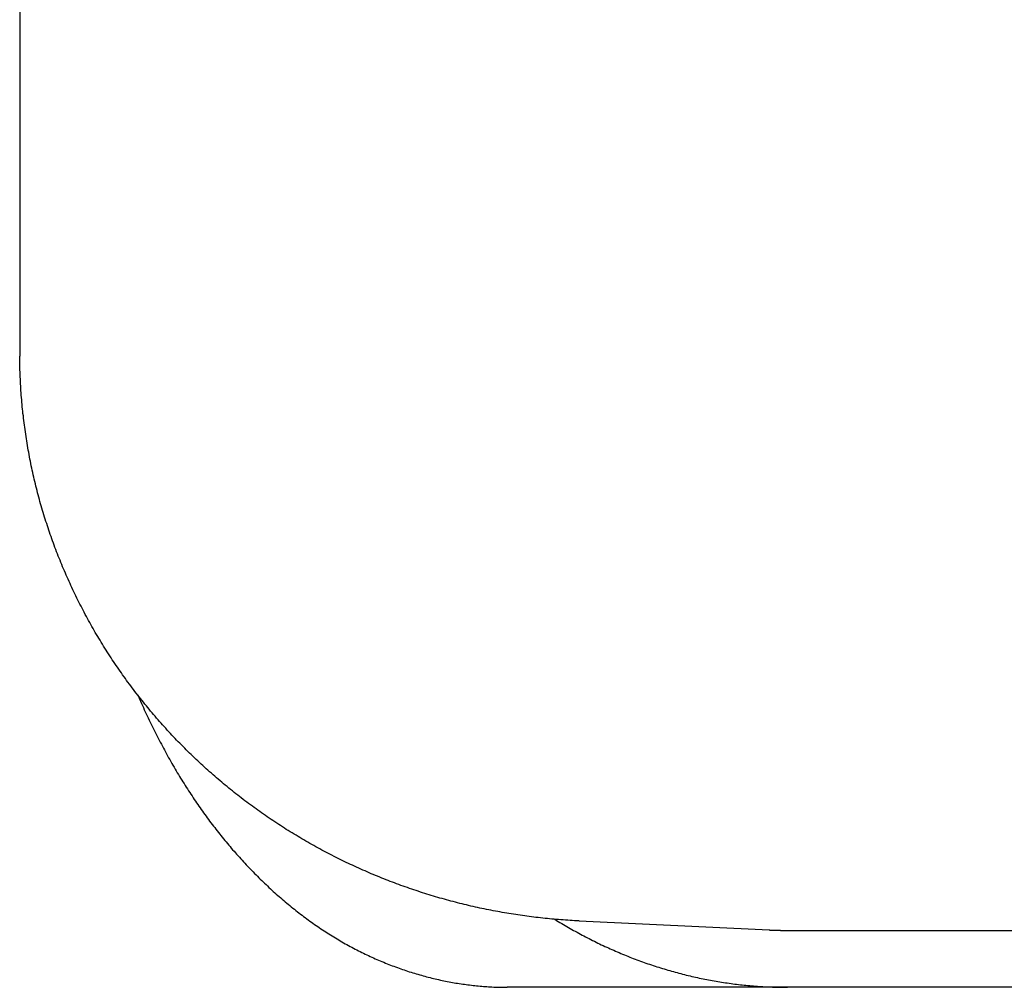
# Model space of a CAD drawing. Extents: x 668 to 3164, y 1007 to 2724.
# Tile 65 of 152: x 2091 to 2100, y 2158 to 2166. Entities that reach past the tile are written whole.
import ezdxf

# ---------------------------------------------------------------- set-up
doc = ezdxf.new("R2010")
doc.units = 0
doc.layers.add('KF_GRAVIS_12_LEFT', color=7, linetype='CONTINUOUS')

# ---------------------------------------------------------------- blocks, each defined once
blk = doc.blocks.new('KF_GRAVIS_12_LEFT')
at = {"layer": 'KF_GRAVIS_12_LEFT'}
for p, q in [((-146.40085, -84.10799), (-146.40085, -89.89201)), ((-141.48898, -94.91708), (-139.82016, -94.99623)), ((-139.66111, -95), (-116.64969, -95)), ((-128.01127, -95.5), (-142.11956, -95.5))]:
    blk.add_line(p, q, dxfattribs=at)
for points in [[(-146.401, -89.892, 0), (-146.401, -89.8925, 0), (-146.401, -89.893, 0), (-146.401, -89.8935, 0), (-146.401, -89.894, 0), (-146.401, -89.8945, 0), (-146.401, -89.895, 0), (-146.401, -89.8955, 0), (-146.401, -89.896, 0), (-146.401, -89.8965, 0), (-146.401, -89.897, 0), (-146.401, -89.8975, 0), (-146.401, -89.898, 0), (-146.401, -89.8985, 0), (-146.401, -89.899, 0), (-146.401, -89.8995, 0), (-146.401, -89.9, 0), (-146.401, -89.9005, 0), (-146.401, -89.901, 0), (-146.401, -89.9015, 0), (-146.401, -89.902, 0), (-146.401, -89.9025, 0), (-146.401, -89.903, 0), (-146.401, -89.9035, 0), (-146.401, -89.904, 0), (-146.401, -89.9045, 0), (-146.401, -89.905, 0), (-146.401, -89.9055, 0), (-146.401, -89.906, 0), (-146.401, -89.9065, 0), (-146.401, -89.907, 0), (-146.401, -89.9075, 0), (-146.401, -89.908, 0), (-146.401, -89.9085, 0), (-146.401, -89.909, 0), (-146.401, -89.9095, 0), (-146.401, -89.91, 0), (-146.401, -89.9105, 0), (-146.401, -89.911, 0), (-146.401, -89.9115, 0), (-146.401, -89.912, 0), (-146.401, -89.9125, 0), (-146.401, -89.913, 0), (-146.401, -89.9135, 0), (-146.401, -89.914, 0), (-146.401, -89.9145, 0), (-146.401, -89.915, 0), (-146.401, -89.9155, 0), (-146.401, -89.916, 0), (-146.401, -89.9165, 0), (-146.401, -89.917, 0), (-146.401, -89.9175, 0), (-146.401, -89.918, 0), (-146.401, -89.9185, 0), (-146.401, -89.919, 0), (-146.401, -89.9194, 0), (-146.401, -89.9199, 0), (-146.401, -89.9204, 0), (-146.401, -89.9209, 0), (-146.401, -89.9214, 0), (-146.401, -89.9219, 0), (-146.401, -89.9224, 0), (-146.401, -89.9229, 0), (-146.401, -89.9234, 0), (-146.401, -89.9239, 0), (-146.401, -89.9244, 0), (-146.401, -89.9249, 0), (-146.401, -89.9254, 0), (-146.401, -89.9259, 0), (-146.401, -89.9264, 0), (-146.401, -89.9269, 0), (-146.401, -89.9274, 0), (-146.401, -89.9279, 0), (-146.401, -89.9284, 0), (-146.401, -89.9289, 0), (-146.401, -89.9294, 0), (-146.401, -89.9299, 0), (-146.401, -89.9304, 0), (-146.401, -89.9309, 0), (-146.401, -89.9314, 0), (-146.401, -89.9319, 0), (-146.401, -89.9324, 0), (-146.401, -89.9329, 0), (-146.401, -89.9334, 0), (-146.401, -89.9339, 0), (-146.401, -89.9344, 0), (-146.401, -89.9349, 0), (-146.401, -89.9354, 0), (-146.401, -89.9359, 0), (-146.401, -89.9364, 0), (-146.401, -89.9369, 0), (-146.401, -89.9374, 0), (-146.401, -89.9379, 0), (-146.401, -89.9384, 0), (-146.401, -89.9389, 0), (-146.401, -89.9394, 0), (-146.401, -89.9399, 0), (-146.401, -89.9404, 0), (-146.401, -89.9409, 0), (-146.401, -89.9414, 0), (-146.401, -89.9419, 0), (-146.401, -89.9424, 0), (-146.401, -89.9429, 0), (-146.401, -89.9434, 0), (-146.401, -89.9439, 0), (-146.401, -89.9444, 0), (-146.401, -89.9449, 0), (-146.401, -89.9454, 0), (-146.401, -89.9459, 0), (-146.401, -89.9464, 0), (-146.401, -89.9469, 0), (-146.401, -89.9474, 0), (-146.401, -89.9479, 0), (-146.401, -89.9484, 0), (-146.401, -89.9489, 0), (-146.401, -89.9494, 0), (-146.401, -89.9499, 0), (-146.401, -89.9504, 0), (-146.401, -89.9509, 0), (-146.401, -89.9514, 0), (-146.401, -89.9519, 0), (-146.401, -89.9524, 0), (-146.401, -89.9529, 0), (-146.401, -89.9534, 0), (-146.401, -89.9539, 0), (-146.401, -89.9544, 0), (-146.401, -89.9549, 0), (-146.401, -89.9554, 0), (-146.401, -89.9559, 0)], [(-141.489, -94.9171, 0), (-141.509, -94.9161, 0), (-141.529, -94.915, 0), (-141.549, -94.9139, 0), (-141.569, -94.9127, 0), (-141.589, -94.9114, 0), (-141.609, -94.91, 0), (-141.629, -94.9086, 0), (-141.649, -94.9071, 0), (-141.669, -94.9055, 0), (-141.689, -94.9039, 0), (-141.709, -94.9021, 0), (-141.728, -94.9003, 0), (-141.748, -94.8984, 0), (-141.768, -94.8965, 0), (-141.788, -94.8944, 0), (-141.808, -94.8923, 0), (-141.828, -94.8902, 0), (-141.848, -94.8879, 0), (-141.868, -94.8856, 0), (-141.888, -94.8832, 0), (-141.908, -94.8807, 0), (-141.927, -94.8781, 0), (-141.947, -94.8755, 0), (-141.967, -94.8728, 0), (-141.987, -94.87, 0), (-142.007, -94.8672, 0), (-142.026, -94.8643, 0), (-142.046, -94.8613, 0), (-142.066, -94.8582, 0), (-142.086, -94.8551, 0), (-142.106, -94.8518, 0), (-142.125, -94.8485, 0), (-142.145, -94.8452, 0), (-142.165, -94.8417, 0), (-142.184, -94.8382, 0), (-142.204, -94.8346, 0), (-142.224, -94.831, 0), (-142.243, -94.8272, 0), (-142.263, -94.8234, 0), (-142.283, -94.8195, 0), (-142.302, -94.8156, 0), (-142.322, -94.8116, 0), (-142.342, -94.8075, 0), (-142.361, -94.8033, 0), (-142.381, -94.799, 0), (-142.4, -94.7947, 0), (-142.42, -94.7903, 0), (-142.439, -94.7858, 0), (-142.459, -94.7813, 0), (-142.478, -94.7767, 0), (-142.498, -94.772, 0), (-142.517, -94.7672, 0), (-142.537, -94.7624, 0), (-142.556, -94.7575, 0), (-142.575, -94.7525, 0), (-142.595, -94.7474, 0), (-142.614, -94.7423, 0), (-142.633, -94.7371, 0), (-142.653, -94.7318, 0), (-142.672, -94.7265, 0), (-142.691, -94.7211, 0), (-142.711, -94.7156, 0), (-142.73, -94.71, 0), (-142.749, -94.7044, 0), (-142.768, -94.6987, 0), (-142.787, -94.6929, 0), (-142.806, -94.687, 0), (-142.826, -94.6811, 0), (-142.845, -94.6751, 0), (-142.864, -94.669, 0), (-142.883, -94.6629, 0), (-142.902, -94.6567, 0), (-142.921, -94.6504, 0), (-142.94, -94.644, 0), (-142.959, -94.6376, 0), (-142.978, -94.6311, 0), (-142.997, -94.6245, 0), (-143.016, -94.6179, 0), (-143.034, -94.6111, 0), (-143.053, -94.6043, 0), (-143.072, -94.5975, 0), (-143.091, -94.5905, 0), (-143.11, -94.5835, 0), (-143.128, -94.5764, 0), (-143.147, -94.5693, 0), (-143.166, -94.5621, 0), (-143.184, -94.5548, 0), (-143.203, -94.5474, 0), (-143.222, -94.54, 0), (-143.24, -94.5325, 0), (-143.259, -94.5249, 0), (-143.277, -94.5172, 0), (-143.296, -94.5095, 0), (-143.314, -94.5017, 0), (-143.333, -94.4939, 0), (-143.351, -94.4859, 0), (-143.369, -94.4779, 0), (-143.388, -94.4698, 0), (-143.406, -94.4617, 0), (-143.424, -94.4535, 0), (-143.443, -94.4452, 0), (-143.461, -94.4369, 0), (-143.479, -94.4284, 0), (-143.497, -94.4199, 0), (-143.515, -94.4114, 0), (-143.533, -94.4028, 0), (-143.551, -94.3941, 0), (-143.569, -94.3853, 0), (-143.587, -94.3764, 0), (-143.605, -94.3675, 0), (-143.623, -94.3586, 0), (-143.641, -94.3495, 0), (-143.659, -94.3404, 0), (-143.677, -94.3312, 0), (-143.695, -94.322, 0), (-143.712, -94.3127, 0), (-143.73, -94.3033, 0), (-143.748, -94.2938, 0), (-143.765, -94.2843, 0), (-143.783, -94.2747, 0), (-143.801, -94.2651, 0), (-143.818, -94.2553, 0), (-143.836, -94.2455, 0), (-143.853, -94.2357, 0), (-143.871, -94.2258, 0), (-143.888, -94.2158, 0), (-143.905, -94.2057, 0), (-143.923, -94.1956, 0), (-143.94, -94.1854, 0), (-143.957, -94.1751, 0), (-143.974, -94.1648, 0), (-143.991, -94.1544, 0), (-144.009, -94.1439, 0), (-144.026, -94.1334, 0), (-144.043, -94.1228, 0), (-144.06, -94.1122, 0), (-144.077, -94.1014, 0), (-144.094, -94.0907, 0), (-144.11, -94.0798, 0), (-144.127, -94.0689, 0), (-144.144, -94.0579, 0), (-144.161, -94.0468, 0), (-144.177, -94.0357, 0), (-144.194, -94.0245, 0), (-144.211, -94.0133, 0), (-144.227, -94.002, 0), (-144.244, -93.9906, 0), (-144.26, -93.9791, 0), (-144.277, -93.9676, 0), (-144.293, -93.9561, 0), (-144.309, -93.9444, 0), (-144.326, -93.9327, 0), (-144.342, -93.921, 0), (-144.358, -93.9091, 0), (-144.374, -93.8972, 0), (-144.391, -93.8853, 0), (-144.407, -93.8732, 0), (-144.423, -93.8612, 0), (-144.439, -93.849, 0), (-144.455, -93.8368, 0), (-144.47, -93.8245, 0), (-144.486, -93.8122, 0), (-144.502, -93.7998, 0), (-144.518, -93.7873, 0), (-144.533, -93.7748, 0), (-144.549, -93.7622, 0), (-144.565, -93.7496, 0), (-144.58, -93.7368, 0), (-144.596, -93.7241, 0), (-144.611, -93.7112, 0), (-144.627, -93.6983, 0), (-144.642, -93.6854, 0), (-144.657, -93.6724, 0), (-144.673, -93.6593, 0), (-144.688, -93.6462, 0), (-144.703, -93.633, 0), (-144.718, -93.6197, 0), (-144.733, -93.6064, 0), (-144.748, -93.593, 0), (-144.763, -93.5796, 0), (-144.778, -93.5661, 0), (-144.793, -93.5525, 0), (-144.807, -93.5389, 0), (-144.822, -93.5252, 0), (-144.837, -93.5115, 0), (-144.851, -93.4977, 0), (-144.866, -93.4839, 0), (-144.881, -93.47, 0), (-144.895, -93.456, 0), (-144.909, -93.442, 0), (-144.924, -93.4279, 0), (-144.938, -93.4138, 0), (-144.952, -93.3996, 0), (-144.966, -93.3853, 0), (-144.981, -93.371, 0), (-144.995, -93.3567, 0), (-145.009, -93.3423, 0), (-145.023, -93.3278, 0), (-145.036, -93.3133, 0), (-145.05, -93.2987, 0), (-145.064, -93.284, 0), (-145.078, -93.2693, 0), (-145.092, -93.2546, 0), (-145.105, -93.2398, 0), (-145.119, -93.2249, 0), (-145.132, -93.21, 0), (-145.146, -93.1951, 0), (-145.159, -93.18, 0), (-145.172, -93.165, 0), (-145.186, -93.1498, 0), (-145.199, -93.1346, 0), (-145.212, -93.1194, 0), (-145.225, -93.1041, 0), (-145.238, -93.0888, 0), (-145.251, -93.0734, 0), (-145.264, -93.0579, 0), (-145.277, -93.0424, 0), (-145.289, -93.0269, 0), (-145.302, -93.0113, 0), (-145.315, -92.9956, 0), (-145.327, -92.9799, 0), (-145.34, -92.9642, 0), (-145.352, -92.9484, 0), (-145.365, -92.9325, 0), (-145.377, -92.9166, 0), (-145.389, -92.9006, 0), (-145.401, -92.8846, 0), (-145.414, -92.8686, 0), (-145.426, -92.8525, 0), (-145.438, -92.8363, 0), (-145.45, -92.8201, 0), (-145.462, -92.8038, 0), (-145.473, -92.7875, 0), (-145.485, -92.7712, 0), (-145.497, -92.7548, 0), (-145.508, -92.7383, 0), (-145.52, -92.7218, 0), (-145.531, -92.7053, 0), (-145.543, -92.6887, 0), (-145.554, -92.672, 0), (-145.565, -92.6553, 0), (-145.577, -92.6386, 0), (-145.588, -92.6218, 0), (-145.599, -92.605, 0), (-145.61, -92.5881, 0), (-145.621, -92.5712, 0), (-145.632, -92.5542, 0), (-145.642, -92.5372, 0), (-145.653, -92.5202, 0), (-145.664, -92.5031, 0), (-145.674, -92.4859, 0), (-145.685, -92.4687, 0), (-145.695, -92.4515, 0), (-145.706, -92.4342, 0), (-145.716, -92.4169, 0), (-145.726, -92.3996, 0), (-145.737, -92.3822, 0), (-145.747, -92.3647, 0), (-145.757, -92.3472, 0), (-145.767, -92.3297, 0), (-145.777, -92.3122, 0), (-145.786, -92.2945, 0), (-145.796, -92.2769, 0), (-145.806, -92.2592, 0), (-145.815, -92.2415, 0), (-145.825, -92.2237, 0), (-145.834, -92.2059, 0), (-145.844, -92.1881, 0), (-145.853, -92.1702, 0), (-145.862, -92.1523, 0), (-145.872, -92.1343, 0), (-145.881, -92.1163, 0), (-145.89, -92.0983, 0), (-145.899, -92.0802, 0), (-145.908, -92.0621, 0), (-145.916, -92.044, 0), (-145.925, -92.0258, 0), (-145.934, -92.0076, 0), (-145.942, -91.9893, 0), (-145.951, -91.971, 0), (-145.959, -91.9527, 0), (-145.968, -91.9343, 0), (-145.976, -91.9159, 0), (-145.984, -91.8975, 0), (-145.992, -91.879, 0), (-146, -91.8605, 0), (-146.008, -91.842, 0), (-146.016, -91.8235, 0), (-146.024, -91.8049, 0), (-146.032, -91.7862, 0), (-146.039, -91.7676, 0), (-146.047, -91.7489, 0), (-146.055, -91.7301, 0), (-146.062, -91.7114, 0), (-146.069, -91.6926, 0), (-146.077, -91.6738, 0), (-146.084, -91.6549, 0), (-146.091, -91.636, 0), (-146.098, -91.6171, 0), (-146.105, -91.5982, 0), (-146.112, -91.5792, 0), (-146.119, -91.5602, 0), (-146.126, -91.5412, 0), (-146.132, -91.5221, 0), (-146.139, -91.503, 0), (-146.145, -91.4839, 0), (-146.152, -91.4648, 0), (-146.158, -91.4456, 0), (-146.164, -91.4264, 0), (-146.171, -91.4072, 0), (-146.177, -91.388, 0), (-146.183, -91.3687, 0), (-146.189, -91.3494, 0), (-146.194, -91.3301, 0), (-146.2, -91.3107, 0), (-146.206, -91.2913, 0), (-146.212, -91.2719, 0), (-146.217, -91.2525, 0), (-146.223, -91.2331, 0), (-146.228, -91.2136, 0), (-146.233, -91.1941, 0), (-146.238, -91.1746, 0), (-146.244, -91.155, 0), (-146.249, -91.1355, 0), (-146.254, -91.1159, 0), (-146.259, -91.0963, 0), (-146.263, -91.0767, 0), (-146.268, -91.057, 0), (-146.273, -91.0374, 0), (-146.277, -91.0177, 0), (-146.282, -90.998, 0), (-146.286, -90.9783, 0), (-146.29, -90.9585, 0), (-146.295, -90.9388, 0), (-146.299, -90.919, 0), (-146.303, -90.8992, 0), (-146.307, -90.8794, 0), (-146.311, -90.8596, 0), (-146.315, -90.8398, 0), (-146.318, -90.8199, 0), (-146.322, -90.8, 0), (-146.326, -90.7801, 0), (-146.329, -90.7602, 0), (-146.333, -90.7403, 0), (-146.336, -90.7204, 0), (-146.339, -90.7004, 0), (-146.342, -90.6805, 0), (-146.345, -90.6605, 0), (-146.348, -90.6405, 0), (-146.351, -90.6205, 0), (-146.354, -90.6005, 0), (-146.357, -90.5805, 0), (-146.36, -90.5605, 0), (-146.362, -90.5404, 0), (-146.365, -90.5204, 0), (-146.367, -90.5003, 0), (-146.369, -90.4802, 0), (-146.372, -90.4601, 0), (-146.374, -90.44, 0), (-146.376, -90.4199, 0), (-146.378, -90.3998, 0), (-146.38, -90.3797, 0), (-146.382, -90.3596, 0), (-146.383, -90.3394, 0), (-146.385, -90.3193, 0), (-146.387, -90.2991, 0), (-146.388, -90.279, 0), (-146.39, -90.2588, 0), (-146.391, -90.2386, 0), (-146.392, -90.2185, 0), (-146.393, -90.1983, 0), (-146.394, -90.1781, 0), (-146.395, -90.1579, 0), (-146.396, -90.1377, 0), (-146.397, -90.1175, 0), (-146.398, -90.0973, 0), (-146.399, -90.0771, 0), (-146.399, -90.0569, 0), (-146.4, -90.0367, 0), (-146.4, -90.0165, 0), (-146.4, -89.9963, 0), (-146.401, -89.9761, 0), (-146.401, -89.9559, 0)], [(-145.364, -92.9312, 0), (-145.356, -92.95, 0), (-145.348, -92.9686, 0), (-145.34, -92.9872, 0), (-145.332, -93.0058, 0), (-145.323, -93.0243, 0), (-145.315, -93.0427, 0), (-145.307, -93.0611, 0), (-145.298, -93.0794, 0), (-145.29, -93.0976, 0), (-145.281, -93.1158, 0), (-145.273, -93.134, 0), (-145.264, -93.152, 0), (-145.255, -93.17, 0), (-145.247, -93.188, 0), (-145.238, -93.2058, 0), (-145.229, -93.2237, 0), (-145.22, -93.2414, 0), (-145.211, -93.2591, 0), (-145.203, -93.2767, 0), (-145.194, -93.2943, 0), (-145.185, -93.3118, 0), (-145.176, -93.3292, 0), (-145.167, -93.3466, 0), (-145.157, -93.3639, 0), (-145.148, -93.3811, 0), (-145.139, -93.3982, 0), (-145.13, -93.4153, 0), (-145.121, -93.4324, 0), (-145.111, -93.4493, 0), (-145.102, -93.4662, 0), (-145.093, -93.483, 0), (-145.083, -93.4998, 0), (-145.074, -93.5164, 0), (-145.064, -93.533, 0), (-145.055, -93.5496, 0), (-145.045, -93.566, 0), (-145.036, -93.5824, 0), (-145.026, -93.5987, 0), (-145.017, -93.615, 0), (-145.007, -93.6311, 0), (-144.997, -93.6472, 0), (-144.988, -93.6632, 0), (-144.978, -93.6792, 0), (-144.968, -93.695, 0), (-144.958, -93.7108, 0), (-144.948, -93.7265, 0), (-144.938, -93.7422, 0), (-144.928, -93.7577, 0), (-144.918, -93.7732, 0), (-144.908, -93.7886, 0), (-144.898, -93.8039, 0), (-144.888, -93.8192, 0), (-144.878, -93.8343, 0), (-144.868, -93.8494, 0), (-144.858, -93.8644, 0), (-144.848, -93.8793, 0), (-144.838, -93.8942, 0), (-144.827, -93.909, 0), (-144.817, -93.9237, 0), (-144.807, -93.9384, 0), (-144.796, -93.9531, 0), (-144.786, -93.9677, 0), (-144.775, -93.9823, 0), (-144.765, -93.9968, 0), (-144.754, -94.0113, 0), (-144.744, -94.0258, 0), (-144.733, -94.0402, 0), (-144.722, -94.0545, 0), (-144.711, -94.0688, 0), (-144.7, -94.0831, 0), (-144.689, -94.0973, 0), (-144.678, -94.1115, 0), (-144.667, -94.1256, 0), (-144.656, -94.1397, 0), (-144.645, -94.1537, 0), (-144.634, -94.1676, 0), (-144.623, -94.1816, 0), (-144.611, -94.1954, 0), (-144.6, -94.2092, 0), (-144.589, -94.223, 0), (-144.577, -94.2367, 0), (-144.566, -94.2504, 0), (-144.554, -94.264, 0), (-144.543, -94.2776, 0), (-144.531, -94.2911, 0), (-144.519, -94.3045, 0), (-144.507, -94.3179, 0), (-144.496, -94.3312, 0), (-144.484, -94.3445, 0), (-144.472, -94.3578, 0), (-144.46, -94.3709, 0), (-144.448, -94.384, 0), (-144.436, -94.3971, 0), (-144.424, -94.4101, 0), (-144.412, -94.423, 0), (-144.4, -94.4359, 0), (-144.388, -94.4487, 0), (-144.375, -94.4615, 0), (-144.363, -94.4742, 0), (-144.351, -94.4868, 0), (-144.338, -94.4994, 0), (-144.326, -94.5119, 0), (-144.314, -94.5244, 0), (-144.301, -94.5368, 0), (-144.289, -94.5491, 0), (-144.276, -94.5614, 0), (-144.263, -94.5736, 0), (-144.251, -94.5857, 0), (-144.238, -94.5978, 0), (-144.225, -94.6098, 0), (-144.213, -94.6217, 0), (-144.2, -94.6336, 0), (-144.187, -94.6454, 0), (-144.174, -94.6572, 0), (-144.161, -94.6688, 0), (-144.148, -94.6805, 0), (-144.135, -94.692, 0), (-144.122, -94.7035, 0), (-144.109, -94.7149, 0), (-144.096, -94.7262, 0), (-144.083, -94.7375, 0), (-144.069, -94.7486, 0), (-144.056, -94.7598, 0), (-144.043, -94.7708, 0), (-144.03, -94.7818, 0), (-144.016, -94.7927, 0), (-144.003, -94.8035, 0), (-143.989, -94.8143, 0), (-143.976, -94.8249, 0), (-143.962, -94.8355, 0), (-143.949, -94.8461, 0), (-143.935, -94.8565, 0), (-143.922, -94.8669, 0), (-143.908, -94.8772, 0), (-143.894, -94.8874, 0), (-143.881, -94.8976, 0), (-143.867, -94.9077, 0), (-143.853, -94.9176, 0), (-143.839, -94.9276, 0), (-143.826, -94.9374, 0), (-143.812, -94.9471, 0), (-143.798, -94.9568, 0), (-143.784, -94.9664, 0), (-143.77, -94.9759, 0), (-143.756, -94.9854, 0), (-143.742, -94.9947, 0), (-143.728, -95.004, 0), (-143.714, -95.0132, 0), (-143.7, -95.0223, 0), (-143.686, -95.0313, 0), (-143.671, -95.0402, 0), (-143.657, -95.0491, 0), (-143.643, -95.0578, 0), (-143.629, -95.0665, 0), (-143.614, -95.0751, 0), (-143.6, -95.0836, 0), (-143.586, -95.092, 0), (-143.571, -95.1003, 0), (-143.557, -95.1086, 0), (-143.543, -95.1167, 0), (-143.528, -95.1248, 0), (-143.514, -95.1328, 0), (-143.499, -95.1407, 0), (-143.485, -95.1485, 0), (-143.47, -95.1562, 0), (-143.456, -95.1639, 0), (-143.441, -95.1714, 0), (-143.426, -95.1789, 0), (-143.412, -95.1862, 0), (-143.397, -95.1935, 0), (-143.382, -95.2007, 0), (-143.368, -95.2079, 0), (-143.353, -95.2149, 0), (-143.338, -95.2218, 0), (-143.324, -95.2287, 0), (-143.309, -95.2355, 0), (-143.294, -95.2421, 0), (-143.279, -95.2487, 0), (-143.264, -95.2553, 0), (-143.25, -95.2617, 0), (-143.235, -95.268, 0), (-143.22, -95.2743, 0), (-143.205, -95.2804, 0), (-143.19, -95.2865, 0), (-143.175, -95.2925, 0), (-143.16, -95.2984, 0), (-143.145, -95.3043, 0), (-143.13, -95.31, 0), (-143.115, -95.3156, 0), (-143.1, -95.3212, 0), (-143.085, -95.3267, 0), (-143.07, -95.3321, 0), (-143.055, -95.3374, 0), (-143.04, -95.3426, 0), (-143.025, -95.3477, 0), (-143.01, -95.3528, 0), (-142.995, -95.3578, 0), (-142.98, -95.3626, 0), (-142.965, -95.3674, 0), (-142.95, -95.3721, 0), (-142.935, -95.3768, 0), (-142.919, -95.3813, 0), (-142.904, -95.3857, 0), (-142.889, -95.3901, 0), (-142.874, -95.3944, 0), (-142.859, -95.3986, 0), (-142.844, -95.4027, 0), (-142.829, -95.4067, 0), (-142.813, -95.4107, 0), (-142.798, -95.4145, 0), (-142.783, -95.4183, 0), (-142.768, -95.422, 0), (-142.753, -95.4256, 0), (-142.738, -95.4291, 0), (-142.723, -95.4325, 0), (-142.707, -95.4358, 0), (-142.692, -95.4391, 0), (-142.677, -95.4423, 0), (-142.662, -95.4453, 0), (-142.647, -95.4483, 0), (-142.631, -95.4513, 0), (-142.616, -95.4541, 0), (-142.601, -95.4568, 0), (-142.586, -95.4595, 0), (-142.571, -95.4621, 0), (-142.556, -95.4646, 0), (-142.541, -95.467, 0), (-142.525, -95.4693, 0), (-142.51, -95.4715, 0), (-142.495, -95.4737, 0), (-142.48, -95.4757, 0), (-142.465, -95.4777, 0), (-142.45, -95.4796, 0), (-142.435, -95.4814, 0), (-142.419, -95.4832, 0), (-142.404, -95.4848, 0), (-142.389, -95.4864, 0), (-142.374, -95.4878, 0), (-142.359, -95.4892, 0), (-142.344, -95.4905, 0), (-142.329, -95.4918, 0), (-142.314, -95.4929, 0), (-142.299, -95.4939, 0), (-142.284, -95.4949, 0), (-142.269, -95.4958, 0), (-142.254, -95.4966, 0), (-142.239, -95.4973, 0), (-142.224, -95.4979, 0), (-142.209, -95.4985, 0), (-142.194, -95.4989, 0), (-142.179, -95.4993, 0), (-142.164, -95.4996, 0), (-142.149, -95.4998, 0), (-142.134, -95.5, 0), (-142.12, -95.5, 0)], [(-141.702, -94.9027, 0), (-141.687, -94.9119, 0), (-141.672, -94.9209, 0), (-141.657, -94.9299, 0), (-141.642, -94.9389, 0), (-141.627, -94.9477, 0), (-141.612, -94.9565, 0), (-141.598, -94.9652, 0), (-141.583, -94.9739, 0), (-141.568, -94.9825, 0), (-141.553, -94.991, 0), (-141.538, -94.9995, 0), (-141.523, -95.0079, 0), (-141.507, -95.0162, 0), (-141.492, -95.0244, 0), (-141.477, -95.0326, 0), (-141.462, -95.0407, 0), (-141.447, -95.0488, 0), (-141.432, -95.0568, 0), (-141.416, -95.0647, 0), (-141.401, -95.0725, 0), (-141.386, -95.0803, 0), (-141.371, -95.088, 0), (-141.355, -95.0957, 0), (-141.34, -95.1032, 0), (-141.324, -95.1107, 0), (-141.309, -95.1182, 0), (-141.294, -95.1255, 0), (-141.278, -95.1328, 0), (-141.263, -95.1401, 0), (-141.247, -95.1472, 0), (-141.232, -95.1543, 0), (-141.216, -95.1613, 0), (-141.201, -95.1683, 0), (-141.185, -95.1751, 0), (-141.17, -95.1819, 0), (-141.154, -95.1887, 0), (-141.138, -95.1954, 0), (-141.123, -95.202, 0), (-141.107, -95.2085, 0), (-141.091, -95.2149, 0), (-141.076, -95.2213, 0), (-141.06, -95.2276, 0), (-141.044, -95.2339, 0), (-141.028, -95.2401, 0), (-141.013, -95.2462, 0), (-140.997, -95.2522, 0), (-140.981, -95.2582, 0), (-140.965, -95.2641, 0), (-140.949, -95.2699, 0), (-140.933, -95.2756, 0), (-140.918, -95.2813, 0), (-140.902, -95.2869, 0), (-140.886, -95.2924, 0), (-140.87, -95.2979, 0), (-140.854, -95.3033, 0), (-140.838, -95.3086, 0), (-140.822, -95.3139, 0), (-140.806, -95.319, 0), (-140.79, -95.3242, 0), (-140.774, -95.3292, 0), (-140.758, -95.3341, 0), (-140.742, -95.339, 0), (-140.726, -95.3439, 0), (-140.71, -95.3486, 0), (-140.693, -95.3533, 0), (-140.677, -95.3579, 0), (-140.661, -95.3624, 0), (-140.645, -95.3669, 0), (-140.629, -95.3712, 0), (-140.613, -95.3756, 0), (-140.596, -95.3798, 0), (-140.58, -95.384, 0), (-140.564, -95.3881, 0), (-140.548, -95.3921, 0), (-140.532, -95.396, 0), (-140.515, -95.3999, 0), (-140.499, -95.4037, 0), (-140.483, -95.4074, 0), (-140.467, -95.4111, 0), (-140.45, -95.4147, 0), (-140.434, -95.4182, 0), (-140.418, -95.4216, 0), (-140.401, -95.425, 0), (-140.385, -95.4283, 0), (-140.369, -95.4315, 0), (-140.352, -95.4346, 0), (-140.336, -95.4377, 0), (-140.32, -95.4407, 0), (-140.303, -95.4436, 0), (-140.287, -95.4465, 0), (-140.27, -95.4492, 0), (-140.254, -95.4519, 0), (-140.238, -95.4546, 0), (-140.221, -95.4571, 0), (-140.205, -95.4596, 0), (-140.188, -95.462, 0), (-140.172, -95.4644, 0), (-140.155, -95.4666, 0), (-140.139, -95.4688, 0), (-140.122, -95.4709, 0), (-140.106, -95.473, 0), (-140.089, -95.4749, 0), (-140.073, -95.4768, 0), (-140.057, -95.4786, 0), (-140.04, -95.4804, 0), (-140.024, -95.482, 0), (-140.007, -95.4836, 0), (-139.991, -95.4852, 0), (-139.974, -95.4866, 0), (-139.957, -95.488, 0), (-139.941, -95.4893, 0), (-139.924, -95.4905, 0), (-139.908, -95.4916, 0), (-139.891, -95.4927, 0), (-139.875, -95.4937, 0), (-139.858, -95.4947, 0), (-139.842, -95.4955, 0), (-139.825, -95.4963, 0), (-139.809, -95.497, 0), (-139.792, -95.4976, 0), (-139.776, -95.4982, 0), (-139.759, -95.4987, 0), (-139.742, -95.4991, 0), (-139.726, -95.4994, 0), (-139.709, -95.4997, 0), (-139.693, -95.4999, 0), (-139.676, -95.5, 0), (-139.66, -95.5, 0)], [(-139.82, -94.9962, 0), (-139.819, -94.9963, 0), (-139.818, -94.9963, 0), (-139.816, -94.9964, 0), (-139.815, -94.9965, 0), (-139.814, -94.9965, 0), (-139.813, -94.9966, 0), (-139.811, -94.9966, 0), (-139.81, -94.9967, 0), (-139.809, -94.9967, 0), (-139.808, -94.9968, 0), (-139.806, -94.9968, 0), (-139.805, -94.9969, 0), (-139.804, -94.997, 0), (-139.803, -94.997, 0), (-139.802, -94.9971, 0), (-139.8, -94.9971, 0), (-139.799, -94.9972, 0), (-139.798, -94.9972, 0), (-139.797, -94.9973, 0), (-139.795, -94.9973, 0), (-139.794, -94.9974, 0), (-139.793, -94.9974, 0), (-139.792, -94.9975, 0), (-139.79, -94.9975, 0), (-139.789, -94.9976, 0), (-139.788, -94.9976, 0), (-139.787, -94.9977, 0), (-139.785, -94.9977, 0), (-139.784, -94.9977, 0), (-139.783, -94.9978, 0), (-139.782, -94.9978, 0), (-139.78, -94.9979, 0), (-139.779, -94.9979, 0), (-139.778, -94.998, 0), (-139.777, -94.998, 0), (-139.775, -94.9981, 0), (-139.774, -94.9981, 0), (-139.773, -94.9981, 0), (-139.772, -94.9982, 0), (-139.77, -94.9982, 0), (-139.769, -94.9983, 0), (-139.768, -94.9983, 0), (-139.767, -94.9983, 0), (-139.765, -94.9984, 0), (-139.764, -94.9984, 0), (-139.763, -94.9985, 0), (-139.762, -94.9985, 0), (-139.761, -94.9985, 0), (-139.759, -94.9986, 0), (-139.758, -94.9986, 0), (-139.757, -94.9986, 0), (-139.756, -94.9987, 0), (-139.754, -94.9987, 0), (-139.753, -94.9987, 0), (-139.752, -94.9988, 0), (-139.751, -94.9988, 0), (-139.749, -94.9988, 0), (-139.748, -94.9989, 0), (-139.747, -94.9989, 0), (-139.746, -94.9989, 0), (-139.744, -94.999, 0), (-139.743, -94.999, 0), (-139.742, -94.999, 0), (-139.741, -94.9991, 0), (-139.739, -94.9991, 0), (-139.738, -94.9991, 0), (-139.737, -94.9991, 0), (-139.736, -94.9992, 0), (-139.734, -94.9992, 0), (-139.733, -94.9992, 0), (-139.732, -94.9993, 0), (-139.731, -94.9993, 0), (-139.729, -94.9993, 0), (-139.728, -94.9993, 0), (-139.727, -94.9994, 0), (-139.726, -94.9994, 0), (-139.724, -94.9994, 0), (-139.723, -94.9994, 0), (-139.722, -94.9994, 0), (-139.721, -94.9995, 0), (-139.72, -94.9995, 0), (-139.718, -94.9995, 0), (-139.717, -94.9995, 0), (-139.716, -94.9996, 0), (-139.715, -94.9996, 0), (-139.713, -94.9996, 0), (-139.712, -94.9996, 0), (-139.711, -94.9996, 0), (-139.71, -94.9996, 0), (-139.708, -94.9997, 0), (-139.707, -94.9997, 0), (-139.706, -94.9997, 0), (-139.705, -94.9997, 0), (-139.703, -94.9997, 0), (-139.702, -94.9997, 0), (-139.701, -94.9998, 0), (-139.7, -94.9998, 0), (-139.698, -94.9998, 0), (-139.697, -94.9998, 0), (-139.696, -94.9998, 0), (-139.695, -94.9998, 0), (-139.693, -94.9998, 0), (-139.692, -94.9999, 0), (-139.691, -94.9999, 0), (-139.69, -94.9999, 0), (-139.688, -94.9999, 0), (-139.687, -94.9999, 0), (-139.686, -94.9999, 0), (-139.685, -94.9999, 0), (-139.683, -94.9999, 0), (-139.682, -94.9999, 0), (-139.681, -94.9999, 0), (-139.68, -94.9999, 0), (-139.679, -95, 0), (-139.677, -95, 0), (-139.676, -95, 0), (-139.675, -95, 0), (-139.674, -95, 0), (-139.672, -95, 0), (-139.671, -95, 0), (-139.67, -95, 0), (-139.669, -95, 0), (-139.667, -95, 0), (-139.666, -95, 0), (-139.665, -95, 0), (-139.664, -95, 0), (-139.662, -95, 0), (-139.661, -95, 0)]]:
    blk.add_polyline3d(points, dxfattribs=at)

msp = doc.modelspace()

# ---------------------------------------------------------------- block references
at = {"layer": 'KF_GRAVIS_12_LEFT'}
msp.add_blockref('KF_GRAVIS_12_LEFT', (2237.6884, 2253.1013), dxfattribs=at)

doc.saveas('drawing.dxf')
